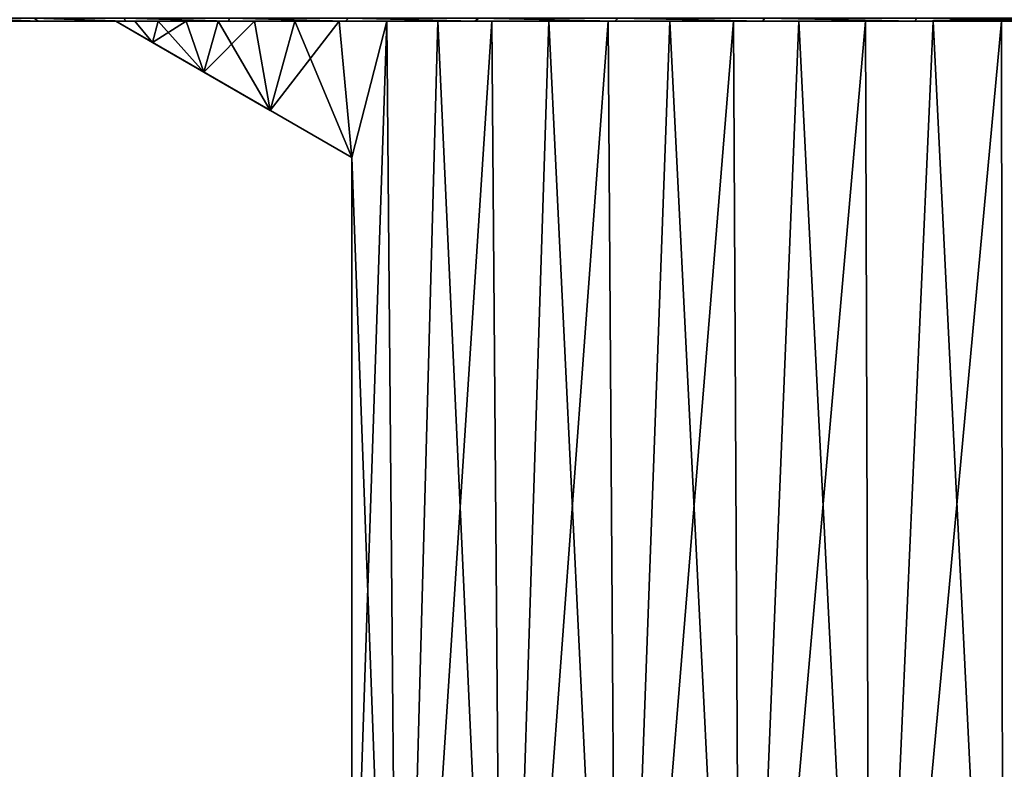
# Model space of a CAD drawing. Header units: metres. Extents: x -109 to 109, y -108 to 40.
# Tile 220 of 230: x 63 to 76, y 19 to 29. Entities that reach past the tile are written whole.
import ezdxf

# ---------------------------------------------------------------- set-up
doc = ezdxf.new("R2010")
doc.units = ezdxf.units.M
doc.layers.add('solid_K_24_42_17_000C74_XXXX', color=7, linetype='CONTINUOUS')

msp = doc.modelspace()

# ---------------------------------------------------------------- linework, layer by layer
at = {"layer": 'solid_K_24_42_17_000C74_XXXX'}
for points in [[(61.811211, 29.342539, -6.912019), (62.863171, 29.299999, -7.875503), (61.951706, 29.299999, -6.027748)], [(61.811211, 29.342539, -6.912019), (62.793343, 29.342539, -8.698509), (62.863171, 29.299999, -7.875503)], [(61.811211, 29.342539, 6.912019), (61.951744, 29.299999, 6.027839), (62.86322, 29.299999, 7.875587)], [(62.793343, 29.342539, 8.698509), (61.811211, 29.342539, 6.912019), (62.86322, 29.299999, 7.875587)], [(61.951744, 29.299999, 6.027839), (61.951706, 29.299999, -6.027748), (62.863171, 29.299999, -7.875503)], [(62.86322, 29.299999, 7.875587), (61.951744, 29.299999, 6.027839), (62.863171, 29.299999, -7.875503)], [(62.793343, 29.342539, -8.698509), (64.00808, 29.299999, -9.588455), (62.863171, 29.299999, -7.875503)], [(62.793343, 29.342539, -8.698509), (63.991638, 29.342539, -10.347818), (64.00808, 29.299999, -9.588455)], [(62.793343, 29.342539, 8.698509), (62.86322, 29.299999, 7.875587), (64.008141, 29.299999, 9.588533)], [(63.991638, 29.342539, 10.347818), (62.793343, 29.342539, 8.698509), (64.008141, 29.299999, 9.588533)], [(62.86322, 29.299999, 7.875587), (62.863171, 29.299999, -7.875503), (64.00808, 29.299999, -9.588455)], [(62.86322, 29.299999, 7.875587), (63.882309, 29.299999, -3.129515), (63.882309, 29.299999, 3.129515)], [(62.86322, 29.299999, 7.875587), (64.00808, 29.299999, -9.588455), (63.882309, 29.299999, -3.129515)], [(64.008141, 29.299999, 9.588533), (62.86322, 29.299999, 7.875587), (63.882309, 29.299999, 3.129515)], [(64.131592, 29.299999, -4.002814), (64.364082, 29.021847, -4.660427), (63.882309, 29.299999, -3.129515)], [(67, 27.5, 8.87412), (63.882309, 29.299999, -3.129515), (64.364082, 29.021847, -4.660427)], [(64.00808, 29.299999, -9.588455), (64.131592, 29.299999, -4.002814), (63.882309, 29.299999, -3.129515)], [(63.882309, 29.299999, 3.129515), (63.882309, 29.299999, -3.129515), (67, 27.5, 8.87412)], [(63.882309, 29.299999, 3.129515), (67, 27.5, 8.87412), (64.364082, 29.021847, 4.660427)], [(64.131592, 29.299999, 4.002814), (63.882309, 29.299999, 3.129515), (64.364082, 29.021847, 4.660427)], [(64.008141, 29.299999, 9.588533), (63.882309, 29.299999, 3.129515), (64.131592, 29.299999, 4.002814)], [(63.991638, 29.342539, -10.347818), (65.366913, 29.299999, -11.137364), (64.00808, 29.299999, -9.588455)], [(63.991638, 29.342539, -10.347818), (65.387192, 29.342539, -11.833936), (65.366913, 29.299999, -11.137364)], [(63.991638, 29.342539, 10.347818), (64.008141, 29.299999, 9.588533), (65.366982, 29.299999, 11.137433)], [(65.387192, 29.342539, 11.833936), (63.991638, 29.342539, 10.347818), (65.366982, 29.299999, 11.137433)], [(64.00808, 29.299999, -9.588455), (65.366913, 29.299999, -11.137364), (64.131592, 29.299999, -4.002814)], [(64.008141, 29.299999, 9.588533), (64.131592, 29.299999, 4.002814), (64.441261, 29.299999, 4.856622)], [(64.008141, 29.299999, 9.588533), (64.441261, 29.299999, 4.856622), (64.809799, 29.299999, 5.686749)], [(64.008141, 29.299999, 9.588533), (64.809799, 29.299999, 5.686749), (65.235397, 29.299999, 6.489121)], [(65.366982, 29.299999, 11.137433), (64.008141, 29.299999, 9.588533), (65.235397, 29.299999, 6.489121)], [(64.131592, 29.299999, -4.002814), (64.441261, 29.299999, -4.856622), (64.364082, 29.021847, -4.660427)], [(65.366913, 29.299999, -11.137364), (64.441261, 29.299999, -4.856622), (64.131592, 29.299999, -4.002814)], [(64.441261, 29.299999, 4.856622), (64.131592, 29.299999, 4.002814), (64.364082, 29.021847, 4.660427)], [(64.809799, 29.299999, -5.686749), (65.043274, 28.629715, -6.14357), (64.364082, 29.021847, -4.660427)], [(64.441261, 29.299999, -4.856622), (64.809799, 29.299999, -5.686749), (64.364082, 29.021847, -4.660427)], [(64.441261, 29.299999, 4.856622), (64.364082, 29.021847, 4.660427), (65.043274, 28.629715, 6.14357)], [(65.366913, 29.299999, -11.137364), (64.809799, 29.299999, -5.686749), (64.441261, 29.299999, -4.856622)], [(64.809799, 29.299999, 5.686749), (64.441261, 29.299999, 4.856622), (65.043274, 28.629715, 6.14357)], [(64.809799, 29.299999, -5.686749), (65.235397, 29.299999, -6.489121), (65.043274, 28.629715, -6.14357)], [(65.366913, 29.299999, -11.137364), (65.235397, 29.299999, -6.489121), (64.809799, 29.299999, -5.686749)], [(65.235397, 29.299999, 6.489121), (64.809799, 29.299999, 5.686749), (65.043274, 28.629715, 6.14357)], [(65.715973, 29.299999, -7.259804), (65.921997, 28.122383, -7.556851), (65.043274, 28.629715, -6.14357)], [(65.235397, 29.299999, -6.489121), (65.715973, 29.299999, -7.259804), (65.043274, 28.629715, -6.14357)], [(65.235397, 29.299999, 6.489121), (65.043274, 28.629715, 6.14357), (65.921997, 28.122383, 7.556851)], [(65.366913, 29.299999, -11.137364), (65.715973, 29.299999, -7.259804), (65.235397, 29.299999, -6.489121)], [(65.715973, 29.299999, 7.259804), (65.235397, 29.299999, 6.489121), (65.921997, 28.122383, 7.556851)], [(65.366982, 29.299999, 11.137433), (65.235397, 29.299999, 6.489121), (65.715973, 29.299999, 7.259804)], [(65.387192, 29.342539, -11.833936), (66.916252, 29.299999, -12.495535), (65.366913, 29.299999, -11.137364)], [(65.366913, 29.299999, -11.137364), (66.916252, 29.299999, -12.495535), (65.715973, 29.299999, -7.259804)], [(65.387192, 29.342539, 11.833936), (65.366982, 29.299999, 11.137433), (66.916328, 29.299999, 12.495595)], [(65.366982, 29.299999, 11.137433), (65.715973, 29.299999, 7.259804), (66.249161, 29.299999, 7.995018)], [(65.366982, 29.299999, 11.137433), (66.249161, 29.299999, 7.995018), (66.832359, 29.299999, 8.691186)], [(66.916328, 29.299999, 12.495595), (65.366982, 29.299999, 11.137433), (66.832359, 29.299999, 8.691186)], [(65.387192, 29.342539, -11.833936), (66.958008, 29.342539, -13.133426), (66.916252, 29.299999, -12.495535)], [(66.958008, 29.342539, 13.133426), (65.387192, 29.342539, 11.833936), (66.916328, 29.299999, 12.495595)], [(65.715973, 29.299999, -7.259804), (66.249161, 29.299999, -7.995018), (65.921997, 28.122383, -7.556851)], [(66.916252, 29.299999, -12.495535), (66.249161, 29.299999, -7.995018), (65.715973, 29.299999, -7.259804)], [(66.249161, 29.299999, 7.995018), (65.715973, 29.299999, 7.259804), (65.921997, 28.122383, 7.556851)], [(66.832359, 29.299999, -8.691186), (67, 27.5, -8.87412), (65.921997, 28.122383, -7.556851)], [(66.249161, 29.299999, -7.995018), (66.832359, 29.299999, -8.691186), (65.921997, 28.122383, -7.556851)], [(66.249161, 29.299999, 7.995018), (65.921997, 28.122383, 7.556851), (67, 27.5, 8.87412)], [(66.916252, 29.299999, -12.495535), (66.832359, 29.299999, -8.691186), (66.249161, 29.299999, -7.995018)], [(66.832359, 29.299999, 8.691186), (66.249161, 29.299999, 7.995018), (67, 27.5, 8.87412)], [(66.832359, 29.299999, -8.691186), (67.462776, 29.299999, -9.344972), (67, 27.5, -8.87412)], [(66.916252, 29.299999, -12.495535), (67.462776, 29.299999, -9.344972), (66.832359, 29.299999, -8.691186)], [(67.462776, 29.299999, 9.344972), (66.832359, 29.299999, 8.691186), (67, 27.5, 8.87412)], [(66.916328, 29.299999, 12.495595), (66.832359, 29.299999, 8.691186), (67.462776, 29.299999, 9.344972)], [(66.958008, 29.342539, -13.133426), (68.629776, 29.299999, -13.639876), (66.916252, 29.299999, -12.495535)], [(66.916252, 29.299999, -12.495535), (68.629776, 29.299999, -13.639876), (67.462776, 29.299999, -9.344972)], [(66.958008, 29.342539, 13.133426), (66.916328, 29.299999, 12.495595), (68.62986, 29.299999, 13.639926)], [(66.916328, 29.299999, 12.495595), (67.462776, 29.299999, 9.344972), (68.137321, 29.299999, 9.953168)], [(68.62986, 29.299999, 13.639926), (66.916328, 29.299999, 12.495595), (68.137321, 29.299999, 9.953168)], [(66.958008, 29.342539, -13.133426), (68.679306, 29.342539, -14.225794), (68.629776, 29.299999, -13.639876)], [(68.679306, 29.342539, 14.225794), (66.958008, 29.342539, 13.133426), (68.62986, 29.299999, 13.639926)], [(67.462776, 29.299999, -9.344972), (67, 15.5, -8.87412), (67, 27.5, -8.87412)], [(67.462776, 29.299999, -9.344972), (67.626823, 10.5, -9.500877), (67, 15.5, -8.87412)], [(67.462776, 29.299999, 9.344972), (67, 27.5, 8.87412), (67.626823, 10.5, 9.500877)], [(67.462776, 29.299999, -9.344972), (68.137321, 29.299999, -9.953168), (67.626823, 10.5, -9.500877)], [(68.629776, 29.299999, -13.639876), (68.137321, 29.299999, -9.953168), (67.462776, 29.299999, -9.344972)], [(68.137321, 29.299999, 9.953168), (67.462776, 29.299999, 9.344972), (67.626823, 10.5, 9.500877)], [(68.852699, 29.299999, -10.512789), (69.003166, 10.5, -10.620615), (67.626823, 10.5, -9.500877)], [(68.137321, 29.299999, -9.953168), (68.852699, 29.299999, -10.512789), (67.626823, 10.5, -9.500877)], [(68.137321, 29.299999, 9.953168), (67.626823, 10.5, 9.500877), (69.003166, 10.5, 10.620615)], [(68.629776, 29.299999, -13.639876), (68.852699, 29.299999, -10.512789), (68.137321, 29.299999, -9.953168)], [(68.852699, 29.299999, 10.512789), (68.137321, 29.299999, 9.953168), (69.003166, 10.5, 10.620615)], [(68.62986, 29.299999, 13.639926), (68.137321, 29.299999, 9.953168), (68.852699, 29.299999, 10.512789)], [(68.679306, 29.342539, -14.225794), (70.477577, 29.299999, -14.550499), (68.629776, 29.299999, -13.639876)], [(68.629776, 29.299999, -13.639876), (70.477577, 29.299999, -14.550499), (68.852699, 29.299999, -10.512789)], [(68.679306, 29.342539, 14.225794), (68.62986, 29.299999, 13.639926), (70.477654, 29.299999, 14.550533)], [(68.62986, 29.299999, 13.639926), (68.852699, 29.299999, 10.512789), (69.6054, 29.299999, 11.021088)], [(68.62986, 29.299999, 13.639926), (69.6054, 29.299999, 11.021088), (70.391716, 29.299999, 11.475576)], [(70.477654, 29.299999, 14.550533), (68.62986, 29.299999, 13.639926), (70.391716, 29.299999, 11.475576)], [(68.679306, 29.342539, -14.225794), (70.523933, 29.342539, -15.093812), (70.477577, 29.299999, -14.550499)], [(70.523933, 29.342539, 15.093812), (68.679306, 29.342539, 14.225794), (70.477654, 29.299999, 14.550533)], [(68.852699, 29.299999, -10.512789), (69.6054, 29.299999, -11.021088), (69.003166, 10.5, -10.620615)], [(70.477577, 29.299999, -14.550499), (69.6054, 29.299999, -11.021088), (68.852699, 29.299999, -10.512789)], [(69.6054, 29.299999, 11.021088), (68.852699, 29.299999, 10.512789), (69.003166, 10.5, 10.620615)], [(70.391716, 29.299999, -11.475576), (70.519165, 10.5, -11.542512), (69.003166, 10.5, -10.620615)], [(69.6054, 29.299999, -11.021088), (70.391716, 29.299999, -11.475576), (69.003166, 10.5, -10.620615)], [(69.6054, 29.299999, 11.021088), (69.003166, 10.5, 10.620615), (70.519165, 10.5, 11.542512)], [(70.477577, 29.299999, -14.550499), (70.391716, 29.299999, -11.475576), (69.6054, 29.299999, -11.021088)], [(70.391716, 29.299999, 11.475576), (69.6054, 29.299999, 11.021088), (70.519165, 10.5, 11.542512)], [(70.391716, 29.299999, -11.475576), (71.207809, 29.299999, -11.874034), (70.519165, 10.5, -11.542512)], [(70.477577, 29.299999, -14.550499), (71.207809, 29.299999, -11.874034), (70.391716, 29.299999, -11.475576)], [(71.207809, 29.299999, 11.874034), (70.391716, 29.299999, 11.475576), (70.519165, 10.5, 11.542512)], [(70.477654, 29.299999, 14.550533), (70.391716, 29.299999, 11.475576), (71.207809, 29.299999, 11.874034)], [(70.523933, 29.342539, -15.093812), (72.428864, 29.299999, -15.212241), (70.477577, 29.299999, -14.550499)], [(70.477577, 29.299999, -14.550499), (72.428864, 29.299999, -15.212241), (71.207809, 29.299999, -11.874034)], [(70.523933, 29.342539, 15.093812), (70.477654, 29.299999, 14.550533), (72.428955, 29.299999, 15.212266)], [(70.477654, 29.299999, 14.550533), (71.207809, 29.299999, 11.874034), (72.049751, 29.299999, 12.214551)], [(72.428955, 29.299999, 15.212266), (70.477654, 29.299999, 14.550533), (72.049751, 29.299999, 12.214551)], [(72.049751, 29.299999, -12.214551), (72.146568, 10.5, -12.249394), (70.519165, 10.5, -11.542512)], [(71.207809, 29.299999, -11.874034), (72.049751, 29.299999, -12.214551), (70.519165, 10.5, -11.542512)], [(71.207809, 29.299999, 11.874034), (70.519165, 10.5, 11.542512), (72.146568, 10.5, 12.249394)], [(70.523933, 29.342539, -15.093812), (72.462814, 29.342539, -15.723792), (72.428864, 29.299999, -15.212241)], [(72.462814, 29.342539, 15.723792), (70.523933, 29.342539, 15.093812), (72.428955, 29.299999, 15.212266)], [(72.428864, 29.299999, -15.212241), (72.049751, 29.299999, -12.214551), (71.207809, 29.299999, -11.874034)], [(72.049751, 29.299999, 12.214551), (71.207809, 29.299999, 11.874034), (72.146568, 10.5, 12.249394)], [(72.049751, 29.299999, -12.214551), (72.91346, 29.299999, -12.495465), (72.146568, 10.5, -12.249394)], [(72.428864, 29.299999, -15.212241), (72.91346, 29.299999, -12.495465), (72.049751, 29.299999, -12.214551)], [(72.91346, 29.299999, 12.495465), (72.049751, 29.299999, 12.214551), (72.146568, 10.5, 12.249394)], [(72.428955, 29.299999, 15.212266), (72.049751, 29.299999, 12.214551), (72.91346, 29.299999, 12.495465)], [(73.794693, 29.299999, -12.715393), (73.855072, 10.5, -12.728094), (72.146568, 10.5, -12.249394)], [(72.91346, 29.299999, -12.495465), (73.794693, 29.299999, -12.715393), (72.146568, 10.5, -12.249394)], [(72.91346, 29.299999, 12.495465), (72.146568, 10.5, 12.249394), (73.855072, 10.5, 12.728094)], [(72.462814, 29.342539, -15.723792), (74.450981, 29.299999, -15.613708), (72.428864, 29.299999, -15.212241)], [(72.428864, 29.299999, -15.212241), (74.450981, 29.299999, -15.613708), (72.91346, 29.299999, -12.495465)], [(72.462814, 29.342539, 15.723792), (72.428955, 29.299999, 15.212266), (74.451065, 29.299999, 15.61372)], [(72.428955, 29.299999, 15.212266), (72.91346, 29.299999, 12.495465), (73.794693, 29.299999, 12.715393)], [(74.451065, 29.299999, 15.61372), (72.428955, 29.299999, 15.212266), (73.794693, 29.299999, 12.715393)], [(72.462814, 29.342539, -15.723792), (74.465363, 29.342539, -16.105799), (74.450981, 29.299999, -15.613708)], [(74.465363, 29.342539, 16.105799), (72.462814, 29.342539, 15.723792), (74.451065, 29.299999, 15.61372)], [(74.450981, 29.299999, -15.613708), (73.794693, 29.299999, -12.715393), (72.91346, 29.299999, -12.495465)], [(73.794693, 29.299999, 12.715393), (72.91346, 29.299999, 12.495465), (73.855072, 10.5, 12.728094)], [(73.794693, 29.299999, -12.715393), (74.689125, 29.299999, -12.873254), (73.855072, 10.5, -12.728094)], [(74.450981, 29.299999, -15.613708), (74.689125, 29.299999, -12.873254), (73.794693, 29.299999, -12.715393)], [(74.689125, 29.299999, 12.873254), (73.794693, 29.299999, 12.715393), (73.855072, 10.5, 12.728094)], [(74.451065, 29.299999, 15.61372), (73.794693, 29.299999, 12.715393), (74.689125, 29.299999, 12.873254)], [(75.592369, 29.299999, -12.968276), (75.612846, 10.5, -12.969694), (73.855072, 10.5, -12.728094)], [(74.689125, 29.299999, -12.873254), (75.592369, 29.299999, -12.968276), (73.855072, 10.5, -12.728094)], [(74.689125, 29.299999, 12.873254), (73.855072, 10.5, 12.728094), (75.612846, 10.5, 12.969694)], [(76.5, 29.342539, -16.233807), (76.5, 29.299999, -15.747592), (74.450981, 29.299999, -15.613708)], [(74.465363, 29.342539, -16.105799), (76.5, 29.342539, -16.233807), (74.450981, 29.299999, -15.613708)], [(74.450981, 29.299999, -15.613708), (76.5, 29.299999, -15.747592), (74.689125, 29.299999, -12.873254)], [(74.465363, 29.342539, 16.105799), (74.451065, 29.299999, 15.61372), (76.5, 29.299999, 15.747592)], [(74.451065, 29.299999, 15.61372), (74.689125, 29.299999, 12.873254), (75.592369, 29.299999, 12.968276)], [(74.451065, 29.299999, 15.61372), (75.592369, 29.299999, 12.968276), (76.5, 29.299999, 13)], [(76.5, 29.299999, 15.747592), (74.451065, 29.299999, 15.61372), (76.5, 29.299999, 13)], [(76.5, 29.342539, 16.233807), (74.465363, 29.342539, 16.105799), (76.5, 29.299999, 15.747592)], [(76.5, 29.299999, -15.747592), (75.592369, 29.299999, -12.968276), (74.689125, 29.299999, -12.873254)], [(75.592369, 29.299999, 12.968276), (74.689125, 29.299999, 12.873254), (75.612846, 10.5, 12.969694)], [(75.592369, 29.299999, -12.968276), (76.5, 29.299999, -13), (75.612846, 10.5, -12.969694)], [(76.5, 29.299999, -15.747592), (76.5, 29.299999, -13), (75.592369, 29.299999, -12.968276)], [(76.5, 29.299999, 13), (75.592369, 29.299999, 12.968276), (75.612846, 10.5, 12.969694)], [(76.5, 29.299999, -13), (77.387154, 10.5, -12.969694), (75.612846, 10.5, -12.969694)], [(76.5, 29.299999, 13), (75.612846, 10.5, 12.969694), (77.387154, 10.5, 12.969694)], [(67, 27.5, 8.87412), (64.364082, 29.021847, -4.660427), (65.043274, 28.629715, -6.14357)], [(64.364082, 29.021847, 4.660427), (67, 27.5, 8.87412), (65.043274, 28.629715, 6.14357)], [(67, 27.5, 8.87412), (65.043274, 28.629715, -6.14357), (65.921997, 28.122383, -7.556851)], [(65.043274, 28.629715, 6.14357), (67, 27.5, 8.87412), (65.921997, 28.122383, 7.556851)], [(67, 27.5, 8.87412), (65.921997, 28.122383, -7.556851), (67, 27.5, -8.87412)], [(67, 15.5, 8.87412), (67, 27.5, -8.87412), (67, 15.5, -8.87412)], [(67, 27.5, 8.87412), (67, 27.5, -8.87412), (67, 15.5, 8.87412)], [(67, 27.5, 8.87412), (67, 15.5, 8.87412), (67.626823, 10.5, 9.500877)]]:
    msp.add_3dface(points, dxfattribs=at)

doc.saveas('drawing.dxf')
